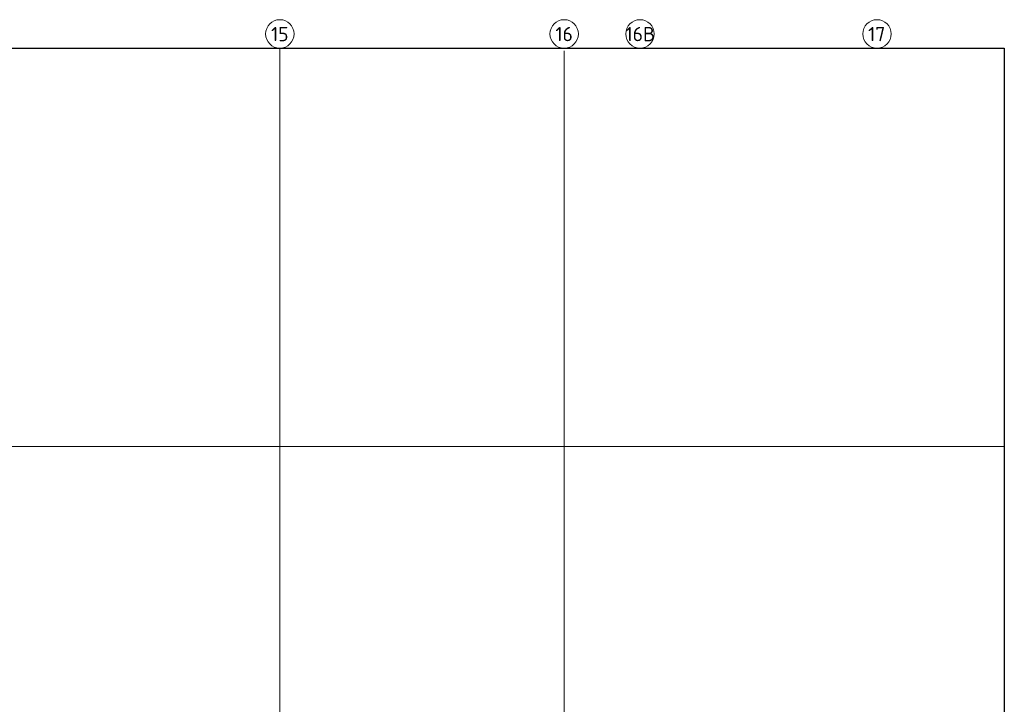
# Model space of a CAD drawing. Header units: millimetres. Extents: x 1110081 to 1268996, y -753649 to 3502.
# Tile 210 of 211: x 1191189 to 1211966, y -674203 to -659766. Entities that reach past the tile are written whole.
import ezdxf

# ---------------------------------------------------------------- set-up
doc = ezdxf.new("R2010")
doc.units = ezdxf.units.MM
doc.layers.add('A822Custom 1Custom 2Custom 3Floor Plan00_Shared Levels and Grids', color=1, linetype='Continuous', lineweight=5)
doc.styles.add('ISOCPEUR', font='isocpeur.ttf', dxfattribs={"height": 300})

msp = doc.modelspace()

# ---------------------------------------------------------------- linework, layer by layer
for p, q in [((1160679, -660366), (1211966, -660366)), ((1211966, -660366), (1211966, -701976))]:
    msp.add_line(p, q)
at = {"layer": 'A822Custom 1Custom 2Custom 3Floor Plan00_Shared Levels and Grids'}
for p, q in [((1196679, -660366), (1196679, -701976)), ((1202679, -660420), (1202679, -701976)), ((1160354, -668766), (1211966, -668766))]:
    msp.add_line(p, q, dxfattribs=at)
for centre in [(1196679, -660066), (1202679, -660066), (1204279, -660066), (1209279, -660066)]:
    msp.add_circle(centre, 300, dxfattribs=at)

# ---------------------------------------------------------------- texts
at = {"layer": 'A822Custom 1Custom 2Custom 3Floor Plan00_Shared Levels and Grids', "char_height": 300, "attachment_point": 1, "style": 'ISOCPEUR'}
for s, insert, width in [('15', (1196494, -659920), 432.91), ('16', (1202494, -659920), 432.91), ('16B', (1203974, -659920), 721.52), ('17', (1209094, -659920), 432.91)]:
    msp.add_mtext(s, dxfattribs=dict(at, insert=insert, width=width))

doc.saveas('drawing.dxf')
